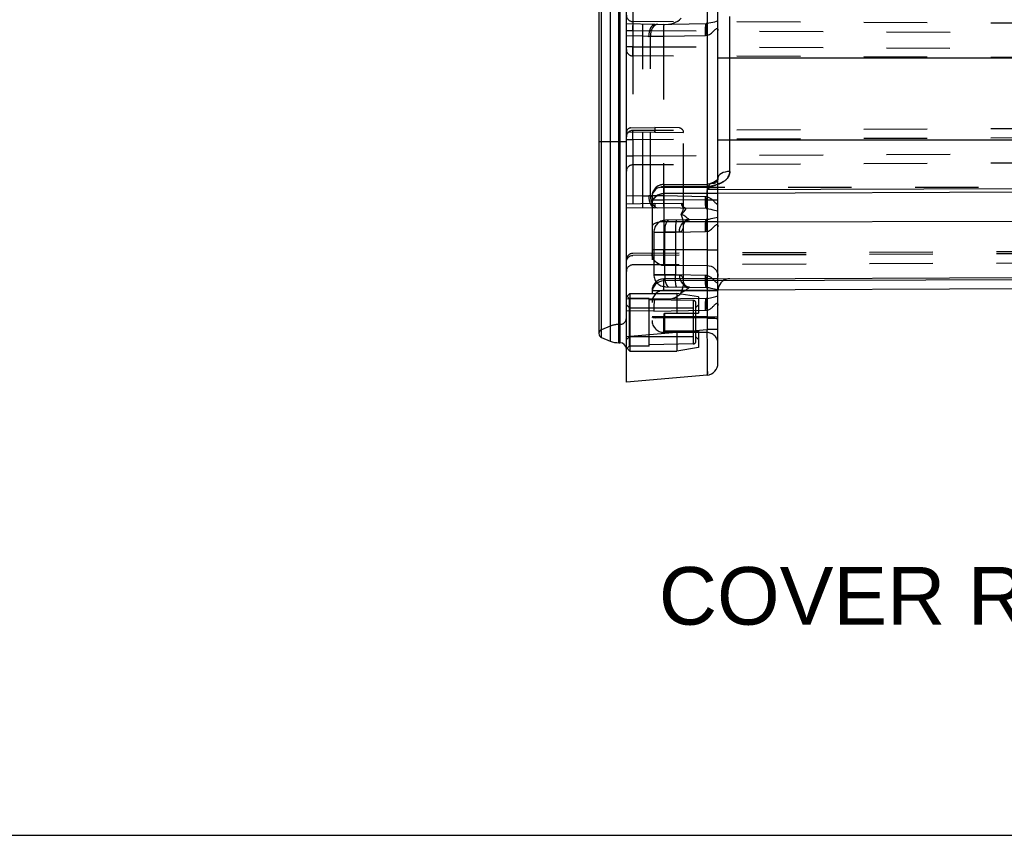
# Model space of a CAD drawing. Header units: inches. Extents: x 0 to 63, y 0 to 40.7.
# Tile 20 of 49: x 52.2 to 57.6, y 0 to 4.5. Entities that reach past the tile are written whole.
import ezdxf

# ---------------------------------------------------------------- set-up
doc = ezdxf.new("R2010")
doc.units = ezdxf.units.IN
doc.header["$LTSCALE"] = 3.462963
doc.header["$MEASUREMENT"] = 0
doc.linetypes.add('HIDDEN', pattern=[0.2, 0.1, -0.1])
doc.layers.get('0').update_dxf_attribs({"linetype": 'CONTINUOUS'})
doc.layers.add('_87240', color=7, linetype='CONTINUOUS')
doc.layers.add('_96029', color=7, linetype='CONTINUOUS')
doc.styles.get("Standard").update_dxf_attribs({"font": 'arial.ttf'})

msp = doc.modelspace()

# ---------------------------------------------------------------- linework, layer by layer
at = {"color": 7, "linetype": 'Continuous'}
msp.add_line((0, 0), (62.963, 0), dxfattribs=at)
at = {"layer": '_87240', "color": 7, "linetype": 'Continuous'}
for p, q in [((55.5262, 2.473), (55.5262, 11.878)), ((55.3762, 11.6127), (55.3762, 2.7382)), ((56.0262, 2.5763), (56.0262, 6.7073)), ((56.0263, 3.0376), (59.2779, 3.0518)), ((59.2779, 2.9893), (56.0262, 2.9751)), ((55.3901, 2.7175), (55.4378, 2.6977)), ((55.4856, 2.6882), (55.4912, 2.6882)), ((55.9669, 2.5115), (55.5262, 2.473))]:
    msp.add_line(p, q, dxfattribs=at)
at = {"layer": '_87240', "color": 9, "linetype": 'Continuous'}
for p, q in [((55.4856, 2.6882), (55.4856, 11.6627)), ((55.4912, 11.6627), (55.4912, 2.6882)), ((55.3901, 2.7175), (55.3901, 11.6334)), ((55.4378, 11.6532), (55.4378, 2.6977)), ((55.9669, 6.7057), (55.9669, 2.7606)), ((56.091, 3.623), (56.091, 4.469)), ((56.0262, 4.2432), (59.6662, 4.2432)), ((55.5262, 3.7852), (55.3762, 3.7852)), ((59.2779, 3.7934), (56.0262, 3.7934)), ((56.0262, 3.5246), (59.2779, 3.5369)), ((59.2779, 3.5157), (56.0262, 3.5034)), ((56.0262, 3.3489), (59.2779, 3.3542)), ((56.0556, 3.0272), (59.2779, 3.0412)), ((55.5262, 2.722), (55.9669, 2.7606)), ((56.0262, 2.7606), (55.9669, 2.7606))]:
    msp.add_line(p, q, dxfattribs=at)
at = {"layer": '_87240', "color": 8, "linetype": 'HIDDEN'}
for p, q in [((55.5611, 10.0467), (55.5611, 4.3042)), ((55.6812, 4.4255), (55.5262, 4.4282)), ((59.2464, 4.4256), (55.5611, 4.4417)), ((55.5611, 4.4417), (55.5612, 4.3917)), ((55.5611, 4.4417), (55.5611, 4.4407)), ((55.5612, 4.3917), (55.5611, 4.4194)), ((55.6812, 4.4255), (55.9624, 4.4304)), ((55.5262, 4.3917), (55.5612, 4.3917)), ((55.5262, 4.3917), (55.5612, 4.3917)), ((55.6159, 4.3616), (55.5262, 4.3632)), ((55.5612, 4.3917), (59.2463, 4.3756)), ((55.5612, 4.3917), (55.5612, 3.7092)), ((55.5612, 4.3917), (55.5612, 4.3042)), ((55.6159, 3.4893), (55.6159, 4.3616)), ((55.6491, 4.3604), (55.6579, 4.3608)), ((55.6579, 4.3608), (55.7282, 4.3614)), ((55.6579, 3.4902), (55.6579, 4.3608)), ((55.7282, 4.3614), (55.9579, 4.3654)), ((55.7282, 4.3614), (55.7282, 3.4895)), ((55.5612, 4.3042), (55.5262, 4.3042)), ((55.561, 4.285), (55.5611, 4.3042)), ((55.5611, 4.3042), (59.2464, 4.2881)), ((55.5612, 4.3042), (55.5612, 4.2944)), ((55.561, 4.2688), (55.561, 4.285)), ((55.561, 4.258), (55.561, 4.2688)), ((55.5611, 4.2551), (55.5612, 4.2944)), ((55.5611, 4.2551), (55.5611, 4.2542)), ((55.5611, 4.2542), (55.5611, 4.2551)), ((55.5611, 4.2551), (55.5611, 4.2542)), ((59.2464, 4.2381), (55.5611, 4.2542)), ((55.681, 3.838), (55.5262, 3.8357)), ((55.5508, 3.8607), (55.6812, 3.863)), ((55.561, 3.8159), (55.561, 3.8321)), ((55.5611, 3.7967), (55.561, 3.8159)), ((59.2464, 3.8628), (55.5611, 3.8467)), ((55.5611, 3.8467), (55.5611, 3.8458)), ((55.5611, 3.8458), (55.5611, 3.8429)), ((55.6809, 3.8512), (55.6809, 3.8488)), ((55.681, 3.8562), (55.681, 3.8379)), ((55.681, 3.838), (55.8387, 3.8356)), ((55.6812, 3.8613), (55.6811, 3.8591)), ((55.8142, 3.8606), (55.6812, 3.863)), ((55.8387, 3.4299), (55.8387, 3.8356)), ((55.5612, 3.7967), (55.5262, 3.7967)), ((59.2464, 3.8128), (55.5611, 3.7967)), ((55.5611, 3.7967), (55.5611, 3.1131)), ((55.5612, 3.7967), (55.5612, 3.7092)), ((55.5262, 3.7092), (55.5612, 3.7092)), ((55.5262, 3.7092), (55.5612, 3.7092)), ((55.5612, 3.7092), (55.5611, 3.6815)), ((55.5612, 3.7092), (55.5611, 3.6592)), ((55.5612, 3.7092), (59.2463, 3.7253)), ((59.2464, 3.6753), (55.5611, 3.6592)), ((55.5611, 3.6592), (55.5611, 3.6602)), ((56.0372, 3.6071), (56.0312, 3.601)), ((55.7308, 3.5523), (55.9667, 3.5541)), ((55.7308, 3.552), (55.7308, 3.5523)), ((55.7308, 3.5494), (55.731, 3.5409)), ((55.9666, 3.5512), (55.9665, 3.5427)), ((55.9668, 3.5499), (55.9668, 3.5378)), ((55.9862, 3.5575), (55.9825, 3.5563)), ((55.9942, 3.5604), (55.9862, 3.5575)), ((55.9873, 3.5579), (55.9862, 3.5575)), ((55.9862, 3.5575), (55.9862, 3.5575)), ((56.0009, 3.5632), (55.9936, 3.5602)), ((55.9983, 3.5449), (56.0054, 3.547)), ((56.0072, 3.5475), (56.0106, 3.5485)), ((56.0089, 3.548), (56.0127, 3.5492)), ((56.0147, 3.5498), (56.0125, 3.5491)), ((56.0168, 3.5505), (56.0144, 3.5497)), ((56.0189, 3.5511), (56.0164, 3.5503)), ((56.0212, 3.5519), (56.0184, 3.551)), ((56.0235, 3.5527), (56.0206, 3.5517)), ((56.0259, 3.5535), (56.0228, 3.5524)), ((56.0284, 3.5544), (56.0251, 3.5532)), ((56.03, 3.555), (56.0275, 3.5541)), ((59.5262, 3.5355), (55.5262, 3.5355)), ((55.6675, 3.4956), (55.6662, 3.4846)), ((55.7062, 3.5365), (55.7183, 3.5398)), ((55.731, 3.5409), (55.7183, 3.5398)), ((55.7308, 3.5059), (55.7307, 3.5274)), ((55.731, 3.4673), (55.7308, 3.5059)), ((55.731, 3.5409), (55.7309, 3.5443)), ((55.9665, 3.5427), (55.731, 3.5409)), ((55.731, 3.5409), (55.731, 2.8237)), ((56.0262, 3.5034), (55.731, 3.5023)), ((55.9665, 3.5427), (55.9665, 3.5244)), ((55.9682, 3.5275), (55.9665, 3.5244)), ((56.0262, 3.5246), (55.9665, 3.5244)), ((55.9668, 3.5378), (55.9667, 3.519)), ((55.9716, 3.5338), (55.9699, 3.5306)), ((55.9958, 3.5442), (55.9941, 3.5437)), ((55.997, 3.5446), (55.9953, 3.5441)), ((55.9966, 3.5444), (55.9993, 3.5452)), ((55.6159, 3.4893), (55.5262, 3.4877)), ((55.5262, 3.4473), (55.6825, 3.4505)), ((55.6159, 3.4893), (55.6282, 3.4897)), ((55.6282, 3.4897), (55.6491, 3.4905)), ((55.6579, 3.4902), (55.6491, 3.4905)), ((55.6662, 3.4873), (55.6662, 3.4673)), ((55.6662, 3.4873), (55.6662, 2.8101)), ((55.6662, 3.4846), (55.6662, 3.4872)), ((55.731, 3.4673), (55.6662, 3.4673)), ((55.6676, 3.4574), (55.6662, 3.446)), ((55.6825, 3.4505), (55.827, 3.4475)), ((55.9665, 3.4691), (55.731, 3.4673)), ((55.8378, 3.4376), (55.8354, 3.443)), ((55.9665, 3.4691), (56.0262, 3.4691)), ((55.9665, 3.4691), (55.9665, 3.195)), ((55.6812, 3.4255), (55.5262, 3.4228)), ((55.9624, 3.4206), (55.6812, 3.4255)), ((55.8387, 3.4299), (55.8378, 3.4376)), ((55.6957, 3.3444), (55.686, 3.3415)), ((56.0262, 3.3489), (55.731, 3.3484)), ((55.9624, 3.3604), (55.7401, 3.3565)), ((55.8387, 3.3326), (55.8387, 3.3326)), ((55.8387, 3.0183), (55.8387, 3.3326)), ((55.6676, 3.3289), (55.6662, 3.324)), ((55.6762, 3.2915), (55.7356, 3.2918)), ((55.6762, 3.2915), (55.6762, 3.0594)), ((55.6777, 3.2915), (55.7949, 3.2925)), ((55.816, 3.2938), (55.7356, 3.2918)), ((55.7356, 3.0591), (55.7356, 3.2918)), ((55.7949, 3.2925), (55.9579, 3.2954)), ((55.7949, 3.2925), (55.7949, 3.0584)), ((59.2773, 3.1918), (55.5611, 3.1756)), ((59.2773, 3.1809), (55.5611, 3.1647)), ((55.731, 3.196), (55.6662, 3.196)), ((55.731, 3.196), (55.7309, 3.1764)), ((55.9665, 3.195), (55.731, 3.196)), ((55.9665, 3.195), (56.0262, 3.195)), ((55.9665, 3.195), (55.9666, 3.1638)), ((55.5319, 3.1489), (55.5361, 3.1541)), ((55.5541, 3.164), (55.5611, 3.1647)), ((59.2773, 3.1293), (55.5611, 3.1131)), ((55.7309, 3.1276), (55.7309, 3.1507)), ((55.7309, 3.1139), (55.7309, 3.1276)), ((55.9666, 3.1638), (55.9666, 3.1371)), ((55.731, 3.1112), (55.7309, 3.1139)), ((55.731, 3.1112), (55.9665, 3.1103)), ((55.9665, 3.1103), (55.9782, 3.109)), ((55.9665, 3.1103), (55.9665, 2.8229)), ((55.9782, 3.109), (55.9894, 3.1056)), ((56.0217, 3.0733), (56.0251, 3.0621)), ((55.6762, 3.0594), (55.7356, 3.0591)), ((55.7067, 3.021), (55.6957, 3.0152)), ((55.7187, 3.0245), (55.7067, 3.021)), ((55.7312, 3.0258), (55.7187, 3.0245)), ((55.7308, 3.0229), (55.7309, 3.0314)), ((55.731, 3.0364), (55.7309, 3.035)), ((55.7309, 3.0351), (55.7309, 3.0313)), ((55.7309, 2.9962), (55.7309, 3.0277)), ((56.0263, 3.0376), (55.731, 3.0364)), ((56.0556, 3.0272), (55.731, 3.0258)), ((55.7356, 3.0591), (55.816, 3.0571)), ((55.7356, 3.0591), (55.7358, 3.0466)), ((55.7388, 3.0231), (55.7414, 3.0133)), ((55.816, 3.0571), (55.817, 3.0447)), ((55.8383, 3.027), (55.8373, 3.0334)), ((55.9665, 3.0362), (55.9664, 3.0324)), ((55.9664, 3.0326), (55.9664, 3.0264)), ((55.9664, 3.0268), (55.9664, 3.0085)), ((55.9664, 3.0183), (55.9664, 2.998)), ((55.9665, 3.0374), (55.9665, 3.0361)), ((55.6676, 2.974), (55.6662, 2.9609)), ((55.731, 2.9714), (55.6662, 2.9714)), ((55.6715, 2.9864), (55.6676, 2.974)), ((55.686, 3.0075), (55.6777, 2.9977)), ((55.731, 2.9714), (55.7309, 3.0039)), ((56.0262, 2.9751), (55.731, 2.9739)), ((55.9665, 2.9724), (55.731, 2.9714)), ((55.7401, 2.9944), (55.9624, 2.9906)), ((55.7524, 2.9954), (55.7566, 2.9941)), ((55.9664, 3.0085), (55.9665, 2.9851)), ((55.9664, 2.9973), (55.9665, 2.9724)), ((55.9665, 2.9724), (56.0251, 2.9729)), ((55.9781, 2.9725), (55.9894, 2.9726)), ((56.0251, 2.9729), (56.0262, 2.9729)), ((56.0251, 2.9729), (56.0262, 2.9729)), ((55.5412, 2.9305), (55.5262, 2.9455)), ((55.6812, 2.9255), (55.5262, 2.9282)), ((55.6512, 2.9305), (55.5412, 2.9305)), ((55.5412, 2.9305), (55.5412, 2.6705)), ((55.6512, 2.6705), (55.6512, 2.9305)), ((55.8915, 2.9191), (55.6512, 2.9233)), ((55.9624, 2.9304), (55.6812, 2.9255)), ((55.8915, 2.9191), (55.8915, 2.6818)), ((55.9062, 2.6968), (55.9062, 2.9041)), ((55.6756, 2.8604), (55.5262, 2.8631)), ((55.6756, 2.8604), (55.9594, 2.8654)), ((55.731, 2.8301), (55.6662, 2.8301)), ((55.6662, 2.8286), (55.6675, 2.8276)), ((55.6712, 2.8267), (55.6675, 2.8276)), ((55.7309, 2.7931), (55.731, 2.8237)), ((55.731, 2.8301), (55.9665, 2.829)), ((55.9665, 2.829), (55.731, 2.8301)), ((55.731, 2.8301), (55.731, 2.8237)), ((55.9665, 2.8229), (55.731, 2.8237)), ((55.9665, 2.829), (56.0262, 2.829)), ((55.9665, 2.829), (56.0262, 2.829)), ((55.9665, 2.829), (55.9666, 2.7922)), ((55.9666, 2.8028), (55.9666, 2.7668)), ((55.4378, 2.7787), (55.3901, 2.7589)), ((55.4912, 2.7882), (55.4856, 2.7882)), ((55.7309, 2.7678), (55.7309, 2.7931)), ((55.7309, 2.751), (55.7309, 2.7678)), ((55.7309, 2.7466), (55.731, 2.7451)), ((55.7309, 2.7466), (55.7309, 2.7461)), ((55.731, 2.7451), (55.7309, 2.7461)), ((55.9665, 2.744), (55.731, 2.7451)), ((55.9665, 2.7455), (55.9665, 2.744)), ((55.9665, 2.744), (55.9665, 2.7451)), ((55.9666, 2.7791), (55.9666, 2.7571)), ((55.9666, 2.7482), (55.9666, 2.7603)), ((55.5412, 2.6705), (55.5262, 2.6554)), ((55.6512, 2.6705), (55.5412, 2.6705)), ((55.8915, 2.6818), (55.6512, 2.6776))]:
    msp.add_line(p, q, dxfattribs=at)
for points in [[(55.7559, 4.4268), (55.7697, 4.4285), (55.7829, 4.432), (55.795, 4.4372), (55.8063, 4.4439), (55.8165, 4.4516), (55.8253, 4.4605)], [(55.6159, 4.3616), (55.6161, 4.3742), (55.6162, 4.3862), (55.6163, 4.3971), (55.6163, 4.4069), (55.6163, 4.4151), (55.6162, 4.4213), (55.6161, 4.4253), (55.6159, 4.4266)], [(55.6812, 4.4255), (55.675, 4.4242), (55.6689, 4.4205), (55.6634, 4.4145), (55.6585, 4.4064), (55.6545, 4.3966), (55.6516, 4.3854), (55.6497, 4.373), (55.6491, 4.3604)], [(55.6975, 4.4257), (55.6896, 4.4244), (55.6821, 4.4206), (55.6752, 4.4145), (55.6692, 4.4065), (55.6643, 4.3967), (55.6607, 4.3855), (55.6585, 4.3734), (55.6579, 4.3608)], [(55.7327, 4.4264), (55.7316, 4.4251), (55.7307, 4.4215), (55.7298, 4.4158), (55.7291, 4.408), (55.7285, 4.3982), (55.7282, 4.3869), (55.7281, 4.3745), (55.7282, 4.3614)], [(55.9579, 4.3654), (55.9578, 4.3779), (55.9579, 4.3899), (55.9582, 4.4009), (55.9587, 4.4106), (55.9594, 4.4188), (55.9603, 4.4251), (55.9613, 4.429), (55.9624, 4.4304)], [(55.9665, 4.4305), (55.9658, 4.4305), (55.9651, 4.4305), (55.9645, 4.4304), (55.9638, 4.4304), (55.9631, 4.4304), (55.9624, 4.4304)], [(55.9669, 4.3659), (55.9659, 4.3781), (55.9651, 4.3901), (55.9647, 4.401), (55.9645, 4.4107), (55.9645, 4.4187), (55.9649, 4.4248), (55.9656, 4.4289), (55.9665, 4.4305)], [(56.0262, 4.4426), (56.0171, 4.441), (56.0077, 4.4389), (55.9978, 4.4364), (55.9876, 4.4339), (55.9772, 4.4318), (55.9665, 4.4305)], [(55.6491, 4.3604), (55.6441, 4.3606), (55.6159, 4.3616)], [(55.9669, 4.3659), (55.9654, 4.3657), (55.9639, 4.3656), (55.9624, 4.3655), (55.9609, 4.3655), (55.9594, 4.3654), (55.9579, 4.3654)], [(55.9669, 4.3659), (55.974, 4.3681), (55.9805, 4.3711), (55.9862, 4.3747), (55.9914, 4.3788), (55.9963, 4.3831), (56.0007, 4.3873), (56.0042, 4.391), (56.0075, 4.3943), (56.0109, 4.3977), (56.0139, 4.4006), (56.0165, 4.4027), (56.0188, 4.4039), (56.021, 4.4042), (56.0229, 4.4035), (56.0242, 4.4019), (56.0253, 4.3994), (56.026, 4.3961), (56.0262, 4.3919)], [(55.5611, 4.2542), (55.5611, 4.2551), (55.561, 4.258)], [(55.561, 3.8321), (55.561, 3.8429), (55.5611, 3.8458), (55.5611, 3.8467)], [(55.5612, 3.7967), (55.5611, 3.8429), (55.5611, 3.8458), (55.5611, 3.8467)], [(55.6809, 3.8488), (55.6807, 3.8462), (55.6806, 3.8435), (55.6807, 3.8407), (55.681, 3.838)], [(55.6811, 3.8592), (55.681, 3.8556), (55.6809, 3.8512)], [(55.6812, 3.863), (55.6812, 3.8626), (55.6811, 3.8605)], [(55.6812, 3.863), (55.6812, 3.8628), (55.6812, 3.8615)], [(56.0284, 3.5544), (56.031, 3.5554), (56.0337, 3.5565), (56.0365, 3.5576), (56.0393, 3.5589), (56.0423, 3.5602), (56.0454, 3.5617), (56.0486, 3.5633), (56.0518, 3.5651), (56.0552, 3.5671), (56.0586, 3.5693), (56.0621, 3.5717), (56.0656, 3.5743), (56.0691, 3.5773), (56.0726, 3.5806), (56.0761, 3.5843), (56.0795, 3.5885), (56.0827, 3.5933), (56.0855, 3.5986), (56.0878, 3.6044), (56.0896, 3.6104), (56.0906, 3.6166), (56.091, 3.623)], [(55.7308, 3.5523), (55.7238, 3.5518), (55.7122, 3.5494), (55.7013, 3.545), (55.6914, 3.5386), (55.6827, 3.5306), (55.6757, 3.5211), (55.6705, 3.5105), (55.6673, 3.499), (55.6662, 3.4873)], [(55.7307, 3.5274), (55.7307, 3.543), (55.7307, 3.5481), (55.7307, 3.5512), (55.7308, 3.5523)], [(55.7308, 3.5523), (55.7308, 3.552), (55.7308, 3.551), (55.7308, 3.5494)], [(55.9667, 3.5541), (55.9667, 3.5537), (55.9666, 3.5528)], [(55.9666, 3.5512), (55.9666, 3.5528), (55.9667, 3.5537)], [(55.9825, 3.5563), (55.9716, 3.5543), (55.9667, 3.5541)], [(55.9667, 3.5541), (55.9667, 3.553), (55.9668, 3.5499)], [(55.9766, 3.5435), (55.9771, 3.5471), (55.9788, 3.5507), (55.9812, 3.5541), (55.9841, 3.5565), (55.9862, 3.5575)], [(55.9862, 3.5575), (55.9837, 3.5562), (55.9811, 3.554), (55.9789, 3.5509), (55.9772, 3.5474), (55.9766, 3.5435)], [(56.0262, 3.5873), (56.0254, 3.5792), (56.023, 3.5719), (56.0186, 3.5657), (56.013, 3.5614), (56.0069, 3.5592), (56.0009, 3.5586), (55.995, 3.5586), (55.9899, 3.5583), (55.9862, 3.5575)], [(55.9862, 3.5575), (55.9868, 3.5577), (55.99, 3.5583), (55.9941, 3.5586), (55.9987, 3.5585), (56.0032, 3.5587), (56.0078, 3.5594), (56.0125, 3.5611), (56.017, 3.564), (56.0209, 3.5684), (56.0238, 3.5739), (56.0256, 3.5802), (56.0262, 3.5873)], [(56.0262, 3.5873), (56.0258, 3.5831), (56.0244, 3.5797), (56.0219, 3.5764), (56.018, 3.5728), (56.0127, 3.5692), (56.0066, 3.5658), (56.0002, 3.5629)], [(56.0258, 3.5832), (56.0245, 3.5799), (56.0222, 3.5768), (56.0187, 3.5734), (56.0135, 3.5697), (56.0074, 3.5662), (56.0009, 3.5632)], [(56.0088, 3.548), (56.0039, 3.5466), (56.0024, 3.5462)], [(55.6662, 3.446), (55.6675, 3.4569), (55.6711, 3.4673), (55.6768, 3.4768), (55.6846, 3.4852), (55.6943, 3.4924), (55.7057, 3.4978), (55.718, 3.5011), (55.731, 3.5023)], [(55.7062, 3.5365), (55.695, 3.5313), (55.6852, 3.5243), (55.6771, 3.5158), (55.6712, 3.5061), (55.6675, 3.4956)], [(55.731, 3.5023), (55.7186, 3.5012), (55.7067, 3.4981), (55.6957, 3.4932), (55.686, 3.4864), (55.6777, 3.478), (55.6715, 3.4682), (55.6676, 3.4574)], [(55.9665, 3.5244), (55.9682, 3.5275), (55.9699, 3.5306), (55.9716, 3.5337), (55.9733, 3.5369), (55.9749, 3.5402), (55.9766, 3.5435)], [(55.9665, 3.5427), (55.9682, 3.5427), (55.9699, 3.5428)], [(55.9665, 3.5244), (55.97, 3.527), (55.9735, 3.5296), (55.977, 3.5323), (55.9805, 3.5351), (55.984, 3.538), (55.9875, 3.5409)], [(55.9665, 3.4691), (55.9666, 3.4824), (55.9667, 3.519)], [(55.9733, 3.543), (55.9716, 3.5429), (55.9699, 3.5428)], [(55.9716, 3.5429), (55.9733, 3.543), (55.9749, 3.5432), (55.9766, 3.5435)], [(55.9766, 3.5435), (55.9749, 3.5402), (55.9733, 3.5369)], [(55.9839, 3.542), (55.982, 3.5424), (55.9802, 3.5428), (55.9784, 3.5432), (55.9766, 3.5435)], [(55.9875, 3.5409), (55.9857, 3.5414), (55.9839, 3.542)], [(55.9946, 3.5438), (55.9935, 3.5435), (55.9925, 3.5431), (55.9915, 3.5428), (55.9905, 3.5424), (55.9896, 3.5421), (55.9888, 3.5417), (55.9881, 3.5413), (55.9875, 3.5409)], [(55.9875, 3.5409), (55.9882, 3.5413), (55.989, 3.5417), (55.9898, 3.5421), (55.9908, 3.5425), (55.9919, 3.5429), (55.993, 3.5433), (55.9941, 3.5437)], [(55.6159, 3.4243), (55.6161, 3.4255), (55.6162, 3.4291), (55.6163, 3.4349), (55.6163, 3.4427), (55.6163, 3.4524), (55.6162, 3.4637), (55.6161, 3.4762), (55.6159, 3.4893)], [(55.6491, 3.4905), (55.6497, 3.4779), (55.6516, 3.4655), (55.6546, 3.4543), (55.6585, 3.4445), (55.6634, 3.4364), (55.6689, 3.4304), (55.675, 3.4267), (55.6812, 3.4255)], [(55.6578, 3.4902), (55.6585, 3.4777), (55.6606, 3.4658), (55.664, 3.4549), (55.6687, 3.4452), (55.6747, 3.4369), (55.6817, 3.4306), (55.6894, 3.4267), (55.6975, 3.4252)], [(55.7282, 3.4895), (55.7155, 3.4897), (55.6579, 3.4902)], [(55.6825, 3.4505), (55.6821, 3.4459), (55.6815, 3.4371)], [(55.7282, 3.4895), (55.7281, 3.477), (55.7282, 3.465), (55.7285, 3.4541), (55.729, 3.4443), (55.7297, 3.4361), (55.7306, 3.4298), (55.7316, 3.4259), (55.7327, 3.4246)], [(55.9669, 3.4851), (55.9654, 3.4852), (55.9639, 3.4853), (55.9624, 3.4854), (55.9609, 3.4855), (55.9594, 3.4855), (55.7282, 3.4895)], [(55.8354, 3.443), (55.8317, 3.4462), (55.827, 3.4475)], [(55.827, 3.4475), (55.8274, 3.4427), (55.8287, 3.438), (55.8307, 3.4337), (55.8335, 3.43), (55.837, 3.4269), (55.8409, 3.4245), (55.8452, 3.4231), (55.8496, 3.4225)], [(55.9624, 3.4206), (55.9613, 3.4218), (55.9603, 3.4254), (55.9595, 3.4312), (55.9588, 3.4389), (55.9582, 3.4487), (55.9579, 3.46), (55.9578, 3.4724), (55.9579, 3.4855)], [(55.9665, 3.4204), (55.9656, 3.4221), (55.9649, 3.4261), (55.9645, 3.4322), (55.9645, 3.4403), (55.9647, 3.4499), (55.9651, 3.4609), (55.9659, 3.4728), (55.9669, 3.4851)], [(55.9669, 3.4851), (55.9736, 3.483), (55.9801, 3.4801), (55.9864, 3.4761), (55.9923, 3.4714), (55.998, 3.4662), (56.0029, 3.4613), (56.0064, 3.4577), (56.0093, 3.4547), (56.0126, 3.4516), (56.0156, 3.449), (56.0182, 3.4474), (56.0204, 3.4466), (56.0221, 3.4469), (56.0235, 3.448), (56.0245, 3.4494), (56.0253, 3.4516), (56.026, 3.4548), (56.0262, 3.4591)], [(55.6815, 3.4371), (55.6812, 3.4334), (55.6813, 3.4303), (55.6813, 3.4278), (55.6813, 3.4261), (55.6812, 3.4255)], [(55.8253, 3.3905), (55.8311, 3.4012), (55.8354, 3.4115), (55.838, 3.4215), (55.8387, 3.4299)], [(55.8253, 3.3905), (55.8342, 3.398), (55.8414, 3.4055), (55.8469, 3.4125), (55.85, 3.418), (55.8507, 3.4214), (55.8496, 3.4225)], [(55.8704, 3.3588), (55.8689, 3.3602), (55.8651, 3.3641), (55.8589, 3.3691), (55.8503, 3.3752), (55.8392, 3.3825), (55.8253, 3.3905)], [(55.8387, 3.3326), (55.8385, 3.339), (55.8377, 3.3477), (55.836, 3.3572), (55.8335, 3.3675), (55.8299, 3.3786), (55.8253, 3.3905)], [(55.8389, 3.4299), (55.8387, 3.4304), (55.8387, 3.4298)], [(55.8496, 3.4225), (55.8479, 3.4227), (55.8447, 3.4238), (55.8418, 3.4257), (55.8398, 3.4281), (55.8389, 3.4298), (55.8389, 3.4299)], [(55.9624, 3.4206), (55.9631, 3.4205), (55.9638, 3.4205), (55.9645, 3.4205), (55.9651, 3.4205), (55.9658, 3.4204), (55.9665, 3.4204)], [(55.9665, 3.4204), (55.9772, 3.4191), (55.9876, 3.417), (55.9979, 3.4145), (56.0077, 3.412), (56.0171, 3.4099), (56.0262, 3.4083)], [(55.686, 3.3415), (55.6777, 3.3378), (55.6715, 3.3336), (55.6676, 3.3289), (55.6662, 3.324)], [(55.7312, 3.3484), (55.7187, 3.3479), (55.7067, 3.3466), (55.6957, 3.3444)], [(55.7445, 3.3457), (55.7414, 3.3376), (55.7388, 3.3278)], [(55.7566, 3.3568), (55.7524, 3.3555), (55.7482, 3.3517), (55.7445, 3.3457)], [(55.7994, 3.3575), (55.7984, 3.3563), (55.7974, 3.3527), (55.7965, 3.3469), (55.7958, 3.3391), (55.7953, 3.3294), (55.7949, 3.3181), (55.7948, 3.3056), (55.7949, 3.2925)], [(55.816, 3.2938), (55.817, 3.3062), (55.8201, 3.3185), (55.825, 3.3296), (55.8318, 3.3394), (55.84, 3.3474), (55.8494, 3.3535), (55.8598, 3.3574), (55.8704, 3.3588)], [(55.816, 3.2938), (55.8195, 3.2942), (55.8229, 3.2953), (55.8261, 3.2972), (55.829, 3.2997), (55.8317, 3.3031), (55.834, 3.3071), (55.8359, 3.312), (55.8373, 3.3176), (55.8383, 3.324), (55.8387, 3.3311), (55.8387, 3.3326)], [(55.8387, 3.3326), (55.8388, 3.3333), (55.8395, 3.3361), (55.8414, 3.3407), (55.845, 3.3461), (55.8503, 3.3512), (55.8566, 3.3552), (55.8633, 3.3578), (55.8695, 3.3587), (55.8704, 3.3588)], [(55.9579, 3.2954), (55.9578, 3.3079), (55.9579, 3.3199), (55.9582, 3.3309), (55.9587, 3.3406), (55.9594, 3.3488), (55.9603, 3.3551), (55.9613, 3.359), (55.9624, 3.3604)], [(55.9665, 3.3605), (55.9658, 3.3605), (55.9651, 3.3605), (55.9645, 3.3604), (55.9638, 3.3604), (55.9631, 3.3604), (55.9624, 3.3604)], [(55.9669, 3.2959), (55.9659, 3.3081), (55.9651, 3.3201), (55.9647, 3.331), (55.9645, 3.3407), (55.9645, 3.3487), (55.9649, 3.3548), (55.9656, 3.3589), (55.9665, 3.3605)], [(56.0262, 3.3726), (56.0171, 3.371), (56.0077, 3.3689), (55.9978, 3.3664), (55.9876, 3.3639), (55.9772, 3.3618), (55.9665, 3.3605)], [(55.9669, 3.2959), (55.974, 3.2981), (55.9805, 3.3011), (55.9862, 3.3047), (55.9914, 3.3088), (55.9963, 3.3131), (56.0007, 3.3173), (56.0042, 3.321), (56.0075, 3.3243), (56.0109, 3.3277), (56.0139, 3.3306), (56.0165, 3.3327), (56.0188, 3.3339), (56.021, 3.3342), (56.0229, 3.3335), (56.0242, 3.3319), (56.0253, 3.3294), (56.026, 3.3261), (56.0262, 3.3219)], [(55.7388, 3.3278), (55.7369, 3.3166), (55.7359, 3.3043), (55.7356, 3.2918)], [(55.9669, 3.2959), (55.9654, 3.2957), (55.9639, 3.2956), (55.9624, 3.2955), (55.9609, 3.2955), (55.9594, 3.2954), (55.9579, 3.2954)], [(55.731, 3.1112), (55.7184, 3.1125), (55.7065, 3.1161), (55.6956, 3.1219), (55.6859, 3.1296), (55.6777, 3.1393), (55.6715, 3.1506), (55.6676, 3.163), (55.6662, 3.176)], [(55.6662, 3.176), (55.6675, 3.1636), (55.671, 3.1516), (55.6768, 3.1407), (55.6845, 3.131), (55.6942, 3.1228), (55.7055, 3.1165), (55.7179, 3.1126), (55.731, 3.1112)], [(55.7309, 3.1507), (55.7309, 3.1801), (55.731, 3.196)], [(55.5262, 3.1298), (55.5269, 3.1365), (55.5288, 3.143), (55.5319, 3.1489), (55.5361, 3.1541), (55.5414, 3.1586), (55.5475, 3.1619), (55.5541, 3.164)], [(55.5262, 3.1298), (55.5269, 3.1365), (55.5288, 3.143), (55.5319, 3.1489)], [(55.5361, 3.1541), (55.5414, 3.1586), (55.5475, 3.1619), (55.5541, 3.164)], [(55.9666, 3.1371), (55.9666, 3.1184), (55.9665, 3.1129), (55.9665, 3.1103)], [(55.9894, 3.1056), (55.9997, 3.1001), (56.0088, 3.0926), (56.0162, 3.0836), (56.0217, 3.0733), (56.0251, 3.0621), (56.0262, 3.0504)], [(55.7949, 3.0584), (55.7759, 3.0586), (55.6819, 3.0594)], [(55.7187, 3.0245), (55.7067, 3.021), (55.6957, 3.0152), (55.686, 3.0075)], [(55.7309, 3.0342), (55.7309, 3.0358), (55.731, 3.0364)], [(55.7358, 3.0466), (55.7369, 3.0343), (55.7388, 3.0231)], [(55.7414, 3.0133), (55.7445, 3.0053), (55.7482, 2.9992), (55.7524, 2.9954)], [(55.7994, 2.9934), (55.7984, 2.9947), (55.7974, 2.9984), (55.7965, 3.0044), (55.7958, 3.0125), (55.7952, 3.0223), (55.7949, 3.0335), (55.7948, 3.0457), (55.7949, 3.0584)], [(55.9669, 3.0551), (55.9654, 3.0552), (55.9639, 3.0553), (55.9624, 3.0554), (55.9609, 3.0555), (55.9594, 3.0555), (55.7949, 3.0584)], [(55.8373, 3.0334), (55.8359, 3.039), (55.8339, 3.0438), (55.8316, 3.0479), (55.829, 3.0512), (55.8261, 3.0538), (55.8229, 3.0556), (55.8195, 3.0567), (55.816, 3.0571)], [(55.817, 3.0447), (55.8201, 3.0324), (55.825, 3.0213), (55.8318, 3.0115), (55.84, 3.0035), (55.8494, 2.9974), (55.8598, 2.9936), (55.8704, 2.9922)], [(55.8253, 2.9605), (55.8299, 2.9724), (55.8335, 2.9835), (55.836, 2.9938), (55.8377, 3.0033), (55.8385, 3.012), (55.8387, 3.0183)], [(55.8387, 3.0183), (55.8387, 3.0199), (55.8383, 3.027)], [(55.8395, 3.0147), (55.8388, 3.0179), (55.8387, 3.0183)], [(55.8704, 2.9922), (55.8679, 2.9923), (55.8605, 2.994), (55.8529, 2.9978), (55.8464, 3.0033), (55.8418, 3.0095), (55.8395, 3.0147)], [(55.9624, 2.9906), (55.9613, 2.9918), (55.9603, 2.9954), (55.9595, 3.0012), (55.9588, 3.0089), (55.9582, 3.0187), (55.9579, 3.03), (55.9578, 3.0424), (55.9579, 3.0555)], [(55.9665, 2.9904), (55.9656, 2.9921), (55.9649, 2.9961), (55.9645, 3.0022), (55.9645, 3.0103), (55.9647, 3.0199), (55.9651, 3.0309), (55.9659, 3.0428), (55.9669, 3.0551)], [(55.9669, 3.0551), (55.9736, 3.053), (55.9801, 3.0501), (55.9865, 3.0459), (55.9924, 3.0413), (55.9974, 3.0368), (56.0018, 3.0325)], [(56.0018, 3.0325), (56.0093, 3.0247), (56.0126, 3.0215), (56.0155, 3.019), (56.0181, 3.0174), (56.0204, 3.0166), (56.0221, 3.0169), (56.0235, 3.018), (56.0245, 3.0195), (56.0254, 3.0218), (56.026, 3.025), (56.0262, 3.0291)], [(55.6777, 2.9977), (55.6715, 2.9864), (55.6676, 2.974)], [(55.7559, 2.9268), (55.7663, 2.9278), (55.7766, 2.9299), (55.7865, 2.9333), (55.7958, 2.9377), (55.8044, 2.9427), (55.8123, 2.9483), (55.8192, 2.9542), (55.8253, 2.9605)], [(55.8253, 2.9605), (55.839, 2.9683), (55.8501, 2.9756), (55.8589, 2.9818), (55.8653, 2.9869), (55.8689, 2.9907), (55.8704, 2.9922)], [(55.9624, 2.9906), (55.9631, 2.9905), (55.9638, 2.9905), (55.9645, 2.9905), (55.9651, 2.9905), (55.9658, 2.9904), (55.9665, 2.9904)], [(55.9665, 2.9904), (55.9772, 2.9891), (55.9876, 2.987), (55.9979, 2.9845), (56.0077, 2.982), (56.0171, 2.9799), (56.0262, 2.9783)], [(55.6812, 2.9255), (55.6801, 2.9242), (55.6791, 2.9205), (55.6781, 2.9145), (55.6772, 2.9064), (55.6765, 2.8966), (55.676, 2.8853), (55.6757, 2.8731), (55.6756, 2.8604)], [(55.9579, 2.8654), (55.9578, 2.8779), (55.9579, 2.8899), (55.9582, 2.9009), (55.9587, 2.9106), (55.9594, 2.9188), (55.9603, 2.9251), (55.9613, 2.929), (55.9624, 2.9304)], [(55.9665, 2.9305), (55.9658, 2.9305), (55.9651, 2.9305), (55.9645, 2.9304), (55.9638, 2.9304), (55.9631, 2.9304), (55.9624, 2.9304)], [(55.9669, 2.8659), (55.9659, 2.8781), (55.9651, 2.8901), (55.9647, 2.901), (55.9645, 2.9107), (55.9645, 2.9187), (55.9649, 2.9248), (55.9656, 2.9289), (55.9665, 2.9305)], [(55.9665, 2.9305), (55.9765, 2.9317), (55.9853, 2.9334), (55.9927, 2.9351), (55.9996, 2.9368), (56.0068, 2.9387), (56.0137, 2.9404), (56.0201, 2.9417), (56.0262, 2.9426)], [(55.9669, 2.8659), (55.9703, 2.8667), (55.9738, 2.8679), (55.9775, 2.8695), (55.9812, 2.8714), (55.9849, 2.8738), (55.9885, 2.8765), (55.9922, 2.8794), (55.9957, 2.8825), (55.999, 2.8857), (56.0021, 2.8888), (56.005, 2.8917), (56.0076, 2.8944), (56.01, 2.8969), (56.0122, 2.899), (56.0142, 2.9008), (56.016, 2.9023), (56.0177, 2.9033), (56.0191, 2.904), (56.0204, 2.9043), (56.0216, 2.9041), (56.0226, 2.9037), (56.0235, 2.9029), (56.0243, 2.9018), (56.025, 2.9004), (56.0255, 2.8986), (56.0259, 2.8966), (56.0262, 2.8944), (56.0262, 2.8919)], [(55.9594, 2.8654), (55.9609, 2.8655), (55.9624, 2.8655), (55.9639, 2.8656), (55.9654, 2.8657), (55.9669, 2.8659)], [(55.6712, 2.8267), (55.6772, 2.8259), (55.6852, 2.8252)], [(55.731, 2.8237), (55.7183, 2.8238), (55.7061, 2.8241), (55.6949, 2.8246), (55.6852, 2.8252)], [(55.9665, 2.8229), (55.9782, 2.8228), (55.9894, 2.8226), (55.9997, 2.8222), (56.0088, 2.8216)], [(55.9997, 2.8222), (56.0088, 2.8216), (56.0162, 2.821), (56.0217, 2.8202)], [(56.0217, 2.8202), (56.0251, 2.8194), (56.0262, 2.8186)], [(55.731, 2.7451), (55.7309, 2.7466), (55.7309, 2.751)], [(55.9665, 2.744), (55.9665, 2.7451), (55.9666, 2.75)], [(55.9686, 2.5306), (55.9682, 2.5201), (55.9676, 2.5137), (55.9669, 2.5115)]]:
    msp.add_lwpolyline(points, dxfattribs=at)
at = {"layer": '_87240', "color": 9, "linetype": 'Continuous'}
for points in [[(56.091, 3.623), (56.0783, 3.6223), (56.0661, 3.6202), (56.0549, 3.6169), (56.0452, 3.6125), (56.0372, 3.6071), (56.0312, 3.601), (56.0275, 3.5943), (56.0262, 3.5873)], [(56.091, 3.623), (56.0907, 3.617), (56.0897, 3.6111), (56.0881, 3.6051), (56.0859, 3.5994), (56.0832, 3.5942), (56.0801, 3.5895), (56.0769, 3.5853), (56.0735, 3.5815), (56.0701, 3.5782), (56.0666, 3.5752), (56.0632, 3.5725), (56.0598, 3.57), (56.0564, 3.5679), (56.0531, 3.5659), (56.0499, 3.5641), (56.0468, 3.5624), (56.0438, 3.5609), (56.0408, 3.5595), (56.0379, 3.5583), (56.0352, 3.5571), (56.0325, 3.556), (56.03, 3.555)], [(55.9669, 2.5115), (55.9676, 2.5137), (55.9682, 2.5201), (55.9686, 2.5306), (55.9689, 2.545), (55.9692, 2.5631), (55.9692, 2.5845), (55.9692, 2.609), (55.9689, 2.636), (55.9686, 2.6652), (55.9682, 2.696), (55.9676, 2.728), (55.9669, 2.7606)]]:
    msp.add_lwpolyline(points, dxfattribs=at)
at = {"layer": '_87240', "color": 8, "linetype": 'HIDDEN'}
for centre, radius, start, end in [((55.5612, 4.4767), 0.035, 180, 269.75), ((55.5612, 4.2892), 0.035, 180, 269.75), ((55.5512, 3.8357), 0.025, 91, 180), ((55.5612, 3.8117), 0.035, 90.25, 180), ((55.8137, 3.8356), 0.025, 0, 88.9886), ((55.5612, 3.6242), 0.035, 90.25, 180), ((55.7312, 3.4873), 0.065, 90.433, 180), ((55.7412, 3.2915), 0.065, 91, 180), ((55.5612, 3.1406), 0.035, 90.25, 180), ((55.5612, 3.0781), 0.035, 90.25, 180), ((55.7312, 2.9714), 0.065, 90.25, 180), ((55.7412, 3.0594), 0.065, 180.0005, 268.9995), ((55.7312, 2.9089), 0.065, 90.25, 180), ((56.0912, 2.9729), 0.065, 168.7354, 180), ((55.8912, 2.9041), 0.015, 0.0158, 89), ((55.4912, 2.8232), 0.035, 270, 0), ((55.7312, 2.8101), 0.065, 180.0026, 269.7499), ((55.3987, 2.7382), 0.0224, 112.5, 180), ((55.4856, 2.6632), 0.125, 90, 112.5), ((55.9662, 2.684), 0.06, 0, 89.75), ((55.8912, 2.6968), 0.015, 271, 359.9819), ((55.4912, 2.6532), 0.035, 360, 3.671)]:
    msp.add_arc(centre, radius, start, end, dxfattribs=at)
at = {"layer": '_87240', "color": 7, "linetype": 'Continuous'}
for centre, radius, start, end in [((56.0912, 2.9729), 0.065, 90.25, 168.7354), ((55.3987, 2.7382), 0.0224, 180, 247.5001), ((55.4856, 2.8132), 0.125, 247.5, 270), ((55.4912, 2.6532), 0.035, 3.671, 90), ((55.9612, 2.5763), 0.065, 275, 360)]:
    msp.add_arc(centre, radius, start, end, dxfattribs=at)
at = {"layer": '_96029', "color": 8, "linetype": 'HIDDEN'}
for p, q in [((55.5262, 2.939), (55.5451, 2.9579)), ((55.5451, 2.9579), (55.8018, 2.9579)), ((55.5451, 2.9579), (55.5451, 2.643)), ((55.9199, 2.9394), (55.8018, 2.9579)), ((55.8018, 2.9579), (55.8018, 2.8497)), ((55.5262, 2.6619), (55.5262, 2.939)), ((55.9199, 2.9394), (55.9199, 2.8497)), ((55.5431, 2.8786), (55.5262, 2.8955)), ((55.5431, 2.8786), (55.903, 2.8786)), ((55.5431, 2.8786), (55.5431, 2.7224)), ((55.7349, 2.8497), (55.9199, 2.8497)), ((55.7349, 2.8497), (55.7349, 2.7512)), ((55.903, 2.8786), (55.9199, 2.8955)), ((55.903, 2.8786), (55.903, 2.8497)), ((55.9199, 2.7512), (55.7349, 2.7512)), ((55.8018, 2.7512), (55.8018, 2.643)), ((55.903, 2.7512), (55.903, 2.7224)), ((55.9199, 2.7512), (55.9199, 2.6615)), ((55.5431, 2.7224), (55.5262, 2.7055)), ((55.5431, 2.7224), (55.903, 2.7224)), ((55.903, 2.7224), (55.9199, 2.7055)), ((55.5262, 2.6619), (55.5451, 2.643)), ((55.5451, 2.643), (55.8018, 2.643)), ((55.9199, 2.6615), (55.8018, 2.643))]:
    msp.add_line(p, q, dxfattribs=at)

# ---------------------------------------------------------------- texts
at = {"color": 2, "linetype": 'Continuous', "insert": (57.6581, 1.4643), "char_height": 0.314815, "width": 3.901831, "attachment_point": 2, "line_spacing_factor": 0.9}
msp.add_mtext('COVER REMOVED', dxfattribs=at)

doc.saveas('drawing.dxf')
